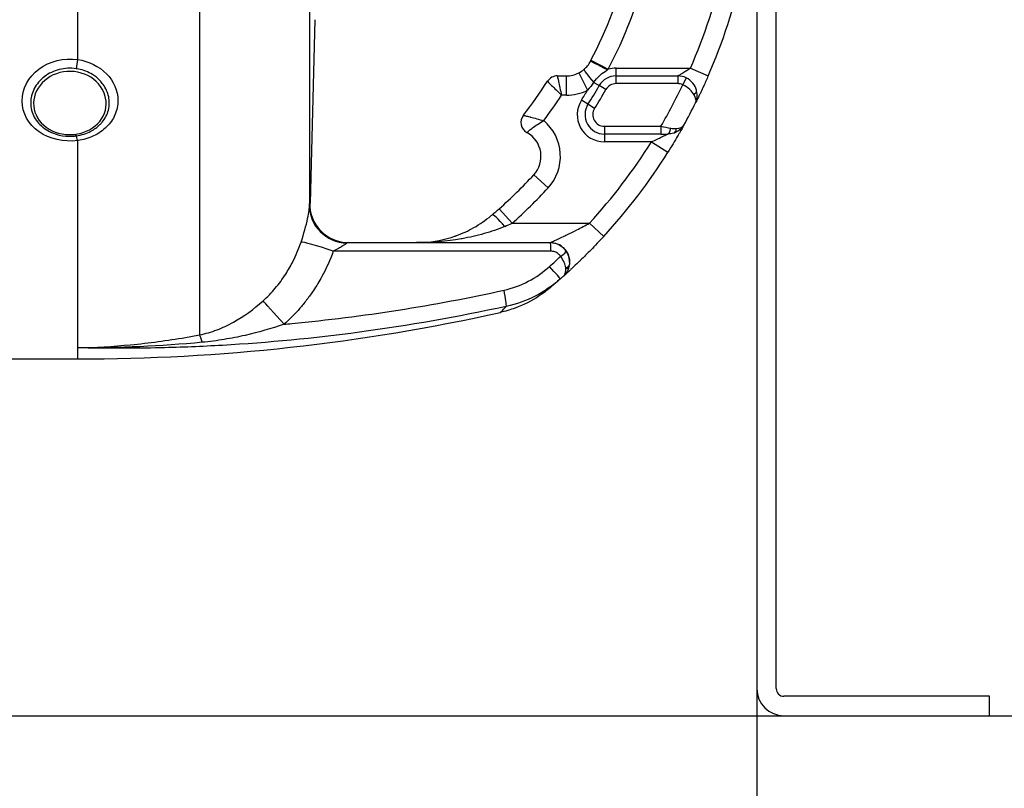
# Model space of a CAD drawing. Header units: millimetres. Extents: x 0 to 5940, y 0 to 4200.
# Tile 40 of 47: x 2734 to 2988, y 2705 to 2904. Entities that reach past the tile are written whole.
import ezdxf

# ---------------------------------------------------------------- set-up
doc = ezdxf.new("R2010")
doc.units = ezdxf.units.MM
doc.header["$LTSCALE"] = 50
doc.layers.get('DEFPOINTS').update_dxf_attribs({"linetype": 'CONTINUOUS'})
for name, color, linetype in [('02-LINIE-035', 2, 'CONTINUOUS'), ('03-LINIE-050', 3, 'CONTINUOUS'), ('06-MASSE1', 1, 'CONTINUOUS')]:
    doc.layers.add(name, color=color, linetype=linetype)
doc.styles.add('ACA_NORM', font='ROMANS.SHX')
doc.dimstyles.new('1-10', dxfattribs={"dimscale": 10, "dimtxt": 2.5, "dimasz": 3.5, "dimexe": 1, "dimexo": 0, "dimgap": 1, "dimtad": 1, "dimdec": 0, "dimzin": 0, "dimtxsty": 'ACA_NORM', "dimcen": 0, "dimadec": 0, "dimazin": 0, "dimtfac": 2.4, "dimtdec": 0, "dimtmove": 0, "dimatfit": 3, "dimfxl": 1, "dimtolj": 1, "dimtzin": 0, "dimarcsym": 0})

# ---------------------------------------------------------------- blocks, each defined once
blk = doc.blocks.new('*D15')
at = {"layer": '06-MASSE1', "color": 0, "lineweight": -2}
for p, q in [((2923.78, 2731.2), (2923.78, 2350.92)), ((2213.78, 2721.18), (2213.78, 2350.92)), ((2888.78, 2360.92), (2248.78, 2360.92))]:
    blk.add_line(p, q, dxfattribs=at)
at = {"layer": '06-MASSE1', "color": 0}
for points in [[(2248.78, 2366.76), (2248.78, 2355.09), (2213.78, 2360.92)], [(2888.78, 2366.76), (2888.78, 2355.09), (2923.78, 2360.92)]]:
    blk.add_solid(points, dxfattribs=at)
at = {"layer": 'DEFPOINTS', "color": 0}
for p in [(2923.78, 2731.2), (2213.78, 2721.18), (2213.78, 2360.92)]:
    blk.add_point(p, dxfattribs=at)
at = {"layer": '06-MASSE1', "color": 0, "insert": (2568.78, 2383.42), "char_height": 25, "attachment_point": 5, "style": 'ACA_NORM'}
blk.add_mtext('\\A1;W', dxfattribs=at)
blk = doc.blocks.new('*D16')
at = {"layer": '06-MASSE1', "color": 0, "lineweight": -2}
for p, q in [((4332.2, 2844.7), (4332.2, 2262.22)), ((2073.78, 2689.52), (2073.78, 2262.22)), ((4297.2, 2272.22), (2108.78, 2272.22))]:
    blk.add_line(p, q, dxfattribs=at)
at = {"layer": '06-MASSE1', "color": 0}
for points in [[(2108.78, 2278.06), (2108.78, 2266.39), (2073.78, 2272.22)], [(4297.2, 2278.06), (4297.2, 2266.39), (4332.2, 2272.22)]]:
    blk.add_solid(points, dxfattribs=at)
at = {"layer": 'DEFPOINTS', "color": 0}
for p in [(4332.2, 2844.7), (2073.78, 2689.52), (2073.78, 2272.22)]:
    blk.add_point(p, dxfattribs=at)
at = {"layer": '06-MASSE1', "color": 0, "insert": (3202.99, 2294.72), "char_height": 25, "attachment_point": 5, "style": 'ACA_NORM'}
blk.add_mtext('\\A1;2260', dxfattribs=at)

msp = doc.modelspace()

# ---------------------------------------------------------------- linework, layer by layer
at = {"layer": '02-LINIE-035'}
for p, q in [((2780.2, 3075.99), (2780.2, 2822.41)), ((2808.53, 3042.66), (2808.53, 2855.74)), ((2923.78, 2999.2), (2923.78, 2731.2)), ((2928.78, 2731.2), (2928.78, 2999.2)), ((2748.78, 2937.13), (2748.78, 2893.42)), ((2809.9, 2903.65), (2808.66, 2856.41)), ((2881.05, 2893.21), (2885.48, 2890.89)), ((2877.9, 2889.97), (2880.18, 2885.51)), ((2887.52, 2891.2), (2906.67, 2891.2)), ((2887.52, 2889.2), (2887.52, 2891.2)), ((2906.67, 2891.2), (2911.26, 2889.2)), ((2872.37, 2889.2), (2874.71, 2889.2)), ((2874.71, 2884.2), (2874.71, 2889.2)), ((2883.17, 2886.68), (2881.74, 2887.5)), ((2887.52, 2887.2), (2887.52, 2889.2)), ((2887.52, 2889.2), (2903.39, 2889.2)), ((2903.39, 2887.2), (2887.52, 2887.2)), ((2903.39, 2889.2), (2903.39, 2887.2)), ((2905.59, 2888.69), (2904.71, 2886.89)), ((2884.91, 2885.69), (2883.17, 2886.68)), ((2874.71, 2884.2), (2873.46, 2884.2)), ((2880.28, 2881.87), (2878.59, 2882.94)), ((2881.97, 2880.8), (2880.28, 2881.87)), ((2884.51, 2876.2), (2884.51, 2874.2)), ((2884.51, 2876.2), (2899.06, 2876.2)), ((2899.06, 2876.2), (2899.06, 2874.2)), ((2748.78, 2872.52), (2748.78, 2819.07)), ((2899.06, 2874.2), (2884.51, 2874.2)), ((2884.51, 2874.2), (2884.51, 2872.2)), ((2896.64, 2872.2), (2884.51, 2872.2)), ((2896.64, 2872.2), (2900.88, 2869.54)), ((2899.06, 2874.2), (2900.76, 2874.2)), ((2869.99, 2860.29), (2866.32, 2863.69)), ((2808.66, 2856.46), (2808.58, 2856.45)), ((2860.71, 2851.2), (2857.39, 2854.94)), ((2860.71, 2851.2), (2880.65, 2851.2)), ((2880.65, 2851.2), (2884.33, 2847.82)), ((2818.58, 2846.2), (2870.52, 2846.2)), ((2870.52, 2846.2), (2870.53, 2846.2)), ((2748.78, 2819.07), (2748.78, 2816.2)), ((2714.66, 2816.2), (2748.78, 2816.2)), ((2983.78, 2729.2), (2930.78, 2729.2)), ((2983.78, 2724.2), (2983.78, 2729.2))]:
    msp.add_line(p, q, dxfattribs=at)
for centre, radius, start, end in [((2773.78, 2949.2), 121, 332.4371, 357.6317), ((2773.78, 2949.2), 126, 332.4371, 357.7258), ((2773.78, 2949.2), 145, 336.4218, 358.0239), ((2773.78, 2949.2), 150, 336.4218, 358.0898), ((2874.71, 2896.2), 7, 270, 297.106), ((2887.52, 2884.2), 7, 90, 106.9187), ((2773.78, 2949.2), 114, 322.0201, 327.421), ((2872.37, 2886.2), 3, 90, 147.421), ((2887.52, 2884.2), 5, 90, 150.2522), ((2887.52, 2884.2), 3, 90, 150.2522), ((2903.39, 2884.2), 5, 63.9596, 90), ((2903.39, 2884.2), 3, 63.9596, 90), ((2874.71, 2896.2), 12, 270, 297.106), ((2773.78, 2949.2), 124, 327.7001, 329.0985), ((2773.78, 2949.2), 126, 327.7001, 330.2522), ((2773.78, 2949.2), 128, 327.7001, 330.2522), ((2773.78, 2949.2), 145, 329.7716, 334.5523), ((2773.78, 2949.2), 119, 323.0413, 326.892), ((2884.51, 2879.2), 7, 147.7001, 270), ((2773.78, 2949.2), 150, 331.0019, 333.4958), ((2884.51, 2879.2), 5, 147.7001, 270), ((2884.51, 2879.2), 3, 147.7001, 270), ((2866, 2877.2), 3, 142.0201, 241.1675), ((2861.18, 2868.44), 12, 317.2611, 50.1512), ((2861.18, 2868.44), 7, 317.2611, 61.1675), ((2773.79, 2949.19), 149.99, 331.0009, 331.0012), ((2773.78, 2949.2), 145, 317.4789, 327.9246), ((2773.78, 2949.2), 150, 317.4789, 327.9246), ((2773.78, 2949.2), 126, 311.5747, 317.2611), ((2773.78, 2949.2), 131, 311.5747, 317.2611), ((2870.53, 2841.2), 5, 359.0748, 90), ((2748.78, 3316.2), 500, 270, 282.5826), ((2930.78, 2731.2), 7, 180, 270), ((2930.78, 2731.2), 2, 180, 270)]:
    msp.add_arc(centre, radius, start, end, dxfattribs=at)
for centre, major_axis, ratio, start_param, end_param in [((2748.78, 2892.16), (0.45, 2.97), 0.0693, 1.143279, 1.9625), ((2879.76, 2893.88), (6.15, 11.77), 0.109734, 4.689658, 4.712185), ((2885.33, 2890.62), (-4.43, 2.32), 0.0215, 4.735018, 6.283185), ((2882.5, 2887.07), (-3.24, 3.8), 0.059752, 0, 1.406315), ((2906.28, 2885), (1.93, 0.54), 0.594665, 5.305484, 6.283185), ((2900.76, 2876.2), (0, -2), 0.438654, 0, 1.323775), ((2901.74, 2876.36), (0.65, -1.89), 0.594665, 0, 0.977701), ((2748.78, 2870.79), (-0.41, 2.97), 0.09527, 5.320317, 6.139537), ((2818.53, 2855.49), (-9.99, 0.46), 0.941438, 0.022707, 1.578858), ((2818.58, 2856.2), (0, -10), 0.999978, 4.687077, 6.283185), ((2858.86, 2849.58), (-3.25, 3.8), 0.105656, 4.835475, 6.283185), ((2852.83, 2852.46), (23.96, 9.36), 0.162972, 4.902563, 4.983301), ((2815.69, 2842.98), (-9.44, 3.3), 0.061815, 4.844954, 6.166482), ((2870.52, 2844.2), (0, 2), 0.105084, 4.609562, 6.283185), ((2771.89, 2950.18), (67.28, 131.55), 0.999934, 4.344114, 4.37013), ((2873.02, 2842.87), (1.66, 1.12), 0.145795, 4.740358, 6.274369), ((2869.87, 2840.61), (3.31, -3.74), 0.004968, 0, 1.418024), ((2873.51, 2840.8), (1.98, -0.26), 0.601883, 5.340533, 6.283185), ((2870.05, 2841.9), (-3.93, 4.22), 0.529098, 3.702697, 3.763512), ((2873.47, 2840.62), (1.96, -0.39), 0.620947, 5.41807, 6.283185), ((2870.18, 2842.02), (3.91, -4.24), 0.861739, 0.561993, 0.622868), ((2773.8, 2949.19), (-72.6, -131.25), 0.999897, 1.22965, 1.237385), ((2858.12, 2834.57), (1.06, -4.89), 0.076337, 0.137706, 1.425836), ((2803.02, 2823.85), (-6.63, 7.48), 0.0082, 4.879909, 6.07175), ((2781.86, 2812.82), (-1.88, 9.82), 0.074371, 5.5954, 6.050953)]:
    msp.add_ellipse(centre, major_axis=major_axis, ratio=ratio, start_param=start_param, end_param=end_param, dxfattribs=at)
for points, knots in [([(2748.78, 2872.52), (2745.25, 2872.05), (2741.54, 2872.89), (2738.83, 2874.77), (2736.13, 2876.65), (2734.47, 2879.61), (2734.46, 2882.69), (2734.46, 2885.77), (2736.1, 2888.89), (2738.82, 2890.95), (2741.55, 2893.01), (2745.25, 2893.94), (2748.78, 2893.42)], [0, 0, 0, 0, 0.25, 0.25, 0.25, 0.5, 0.5, 0.5, 0.75, 0.75, 0.75, 1, 1, 1, 1]), ([(2748.78, 2893.42), (2751.65, 2892.99), (2754.29, 2891.69), (2756.19, 2889.76), (2756.2, 2889.76), (2756.2, 2889.76), (2756.2, 2889.75), (2758.1, 2887.83), (2759.17, 2885.36), (2759.17, 2882.85), (2759.17, 2881.59), (2758.9, 2880.34), (2758.4, 2879.18), (2757.9, 2878.03), (2757.14, 2876.95), (2756.2, 2876.02), (2755.26, 2875.09), (2754.11, 2874.31), (2752.85, 2873.72), (2751.61, 2873.13), (2750.21, 2872.72), (2748.78, 2872.52)], [0, 0, 0, 0, 0.25, 0.25, 0.25, 0.250548, 0.250548, 0.250548, 0.5, 0.5, 0.5, 0.624936, 0.624936, 0.624936, 0.749856, 0.749856, 0.749856, 0.875355, 0.875355, 0.875355, 1, 1, 1, 1]), ([(2879.25, 2890.87), (2879.59, 2891.16), (2879.9, 2891.48), (2880.45, 2892.17), (2880.7, 2892.54), (2880.91, 2892.94)], [0, 0, 0, 0, 0.5, 0.5, 1, 1, 1, 1]), ([(2748.42, 2891.06), (2746.96, 2891.27), (2745.46, 2891.19), (2744.06, 2890.84), (2742.66, 2890.49), (2741.35, 2889.86), (2740.23, 2889), (2740.23, 2889), (2740.22, 2889), (2740.22, 2888.99), (2739.11, 2888.14), (2738.21, 2887.08), (2737.6, 2885.91), (2736.99, 2884.74), (2736.68, 2883.47), (2736.68, 2882.21), (2736.68, 2880.94), (2736.99, 2879.7), (2737.6, 2878.57), (2738.22, 2877.44), (2739.11, 2876.44), (2740.22, 2875.65), (2740.22, 2875.65), (2740.23, 2875.64), (2740.24, 2875.64), (2741.34, 2874.85), (2742.66, 2874.27), (2744.06, 2873.94), (2745.15, 2873.68), (2746.32, 2873.59), (2747.46, 2873.65), (2747.78, 2873.67), (2748.1, 2873.7), (2748.42, 2873.74)], [0, 0, 0, 0, 0.1248524, 0.1248524, 0.1248524, 0.25, 0.25, 0.25, 0.250524, 0.250524, 0.250524, 0.3753899, 0.3753899, 0.3753899, 0.499891, 0.499891, 0.499891, 0.6243466, 0.6243466, 0.6243466, 0.7492512, 0.7492512, 0.7492512, 0.75, 0.75, 0.75, 0.8748745, 0.8748745, 0.8748745, 0.972849, 0.972849, 0.972849, 1, 1, 1, 1]), ([(2748.79, 2890.16), (2746.37, 2890.65), (2743.78, 2890.21), (2741.72, 2889.02), (2739.66, 2887.83), (2738.16, 2885.89), (2737.63, 2883.8), (2737.11, 2881.71), (2737.56, 2879.48), (2738.89, 2877.71), (2740.21, 2875.94), (2742.36, 2874.69), (2744.77, 2874.24), (2745.93, 2874.03), (2747.13, 2874.01), (2748.29, 2874.17)], [0, 0, 0, 0, 0.125, 0.125, 0.125, 0.25, 0.25, 0.25, 0.375, 0.375, 0.375, 0.5, 0.5, 0.5, 0.5602271, 0.5602271, 0.5602271, 0.5602271]), ([(2748.29, 2874.17), (2749.55, 2874.34), (2750.76, 2874.72), (2751.84, 2875.31), (2753.92, 2876.43), (2755.41, 2878.26), (2755.93, 2880.32), (2756.45, 2882.37), (2755.98, 2884.65), (2754.67, 2886.48), (2753.36, 2888.31), (2751.21, 2889.68), (2748.79, 2890.16)], [0.5602271, 0.5602271, 0.5602271, 0.5602271, 0.625, 0.625, 0.625, 0.75, 0.75, 0.75, 0.875, 0.875, 0.875, 1, 1, 1, 1]), ([(2748.42, 2873.74), (2749.77, 2873.93), (2751.06, 2874.33), (2752.22, 2874.95), (2753.08, 2875.41), (2753.86, 2875.97), (2754.52, 2876.63), (2754.72, 2876.83), (2754.91, 2877.03), (2755.09, 2877.25), (2755.85, 2878.17), (2756.41, 2879.23), (2756.7, 2880.35), (2756.86, 2880.96), (2756.94, 2881.61), (2756.94, 2882.25), (2756.94, 2882.77), (2756.89, 2883.28), (2756.78, 2883.78), (2756.55, 2884.92), (2756.05, 2886.04), (2755.33, 2887.02), (2755.08, 2887.36), (2754.81, 2887.69), (2754.51, 2888), (2753.94, 2888.58), (2753.3, 2889.11), (2752.58, 2889.55), (2751.5, 2890.22), (2750.28, 2890.7), (2748.97, 2890.96), (2748.78, 2891), (2748.6, 2891.03), (2748.42, 2891.06)], [0, 0, 0, 0, 0.142587, 0.142587, 0.142587, 0.25, 0.25, 0.25, 0.282557, 0.282557, 0.282557, 0.422443, 0.422443, 0.422443, 0.5, 0.5, 0.5, 0.562018, 0.562018, 0.562018, 0.701955, 0.701955, 0.701955, 0.75, 0.75, 0.75, 0.841232, 0.841232, 0.841232, 0.98061, 0.98061, 0.98061, 1, 1, 1, 1]), ([(2881.74, 2887.5), (2882.21, 2888.17), (2882.74, 2888.77), (2883.33, 2889.31), (2883.39, 2889.36), (2883.45, 2889.41), (2883.5, 2889.46), (2884.01, 2889.89), (2884.56, 2890.28), (2885.13, 2890.66), (2885.18, 2890.7), (2885.23, 2890.73), (2885.28, 2890.77)], [0, 0, 0, 0, 0.5, 0.5, 0.5, 0.546751, 0.546751, 0.546751, 0.962019, 0.962019, 0.962019, 1, 1, 1, 1]), ([(2903.39, 2889.2), (2903.39, 2889.2), (2903.4, 2889.2), (2903.42, 2889.21), (2903.44, 2889.22), (2903.48, 2889.25), (2903.53, 2889.27), (2903.57, 2889.3), (2903.63, 2889.33), (2903.68, 2889.36), (2903.71, 2889.38), (2903.73, 2889.39), (2903.76, 2889.41), (2903.96, 2889.52), (2904.2, 2889.66), (2904.46, 2889.82), (2904.48, 2889.83), (2904.5, 2889.84), (2904.52, 2889.85), (2904.84, 2890.04), (2905.17, 2890.25), (2905.52, 2890.46), (2905.53, 2890.47), (2905.54, 2890.47), (2905.55, 2890.48), (2905.92, 2890.71), (2906.3, 2890.95), (2906.67, 2891.2)], [0, 0, 0, 0, 0.050487, 0.050487, 0.050487, 0.121011, 0.121011, 0.121011, 0.187501, 0.187501, 0.187501, 0.214399, 0.214399, 0.214399, 0.424818, 0.424818, 0.424818, 0.441132, 0.441132, 0.441132, 0.70436, 0.70436, 0.70436, 0.713622, 0.713622, 0.713622, 1, 1, 1, 1]), ([(2869.84, 2887.81), (2869.84, 2887.81), (2870.25, 2887.41), (2871.59, 2886.07), (2872.53, 2885.13), (2873.46, 2884.2)], [0, 0, 0, 0, 0.5, 0.5, 1, 1, 1, 1]), ([(2872.37, 2889.2), (2872.37, 2889.2), (2872.49, 2888.64), (2872.9, 2886.78), (2873.18, 2885.49), (2873.46, 2884.2)], [0, 0, 0, 0, 0.5, 0.5, 1, 1, 1, 1]), ([(2908.21, 2885.54), (2908.04, 2886.16), (2907.74, 2886.76), (2907.32, 2887.29), (2906.87, 2887.86), (2906.27, 2888.35), (2905.59, 2888.69)], [0, 0, 0, 0, 0.482114, 0.482114, 0.482114, 1, 1, 1, 1]), ([(2911.26, 2889.2), (2910.85, 2888.28), (2910.45, 2887.38), (2910.06, 2886.52), (2909.81, 2885.98), (2909.57, 2885.47), (2909.34, 2884.99), (2909.21, 2884.71), (2909.08, 2884.45), (2908.96, 2884.2), (2908.64, 2883.52), (2908.36, 2882.95), (2908.16, 2882.56), (2908.12, 2882.47), (2908.08, 2882.39), (2908.04, 2882.32), (2908.03, 2882.3), (2908.02, 2882.28), (2908.01, 2882.26)], [0, 0, 0, 0, 0.306395, 0.306395, 0.306395, 0.5, 0.5, 0.5, 0.610594, 0.610594, 0.610594, 0.910773, 0.910773, 0.910773, 0.979965, 0.979965, 0.979965, 1, 1, 1, 1]), ([(2907.63, 2884.35), (2907.37, 2884.8), (2907, 2885.26), (2906.53, 2885.68), (2906.02, 2886.14), (2905.4, 2886.56), (2904.71, 2886.89)], [0, 0, 0, 0, 0.481828, 0.481828, 0.481828, 1, 1, 1, 1]), ([(2908.01, 2882.26), (2908.42, 2883.08), (2908.54, 2884.18), (2908.27, 2885.32), (2908.25, 2885.39), (2908.23, 2885.46), (2908.21, 2885.54)], [0, 0, 0, 0, 0.939344, 0.939344, 0.939344, 1, 1, 1, 1]), ([(2863.64, 2879.04), (2863.64, 2879.04), (2863.69, 2879.03), (2863.79, 2879.01), (2863.89, 2878.98), (2864.02, 2878.95), (2864.2, 2878.91), (2864.48, 2878.84), (2864.83, 2878.75), (2865.26, 2878.64), (2865.34, 2878.62), (2865.42, 2878.6), (2865.5, 2878.58), (2865.98, 2878.45), (2866.52, 2878.31), (2867.1, 2878.15), (2867.68, 2877.99), (2868.27, 2877.82), (2868.87, 2877.65)], [0, 0, 0, 0, 0.145815, 0.145815, 0.145815, 0.284661, 0.284661, 0.284661, 0.5, 0.5, 0.5, 0.538263, 0.538263, 0.538263, 0.771245, 0.771245, 0.771245, 1, 1, 1, 1]), ([(2864.55, 2874.57), (2864.55, 2874.57), (2864.59, 2874.6), (2864.66, 2874.67), (2864.73, 2874.73), (2864.84, 2874.83), (2864.97, 2874.94), (2865.17, 2875.12), (2865.44, 2875.35), (2865.78, 2875.61), (2865.84, 2875.66), (2865.91, 2875.71), (2865.97, 2875.76), (2866.36, 2876.06), (2866.81, 2876.38), (2867.31, 2876.7), (2867.8, 2877.03), (2868.33, 2877.35), (2868.87, 2877.65)], [0, 0, 0, 0, 0.147086, 0.147086, 0.147086, 0.286556, 0.286556, 0.286556, 0.5, 0.5, 0.5, 0.539665, 0.539665, 0.539665, 0.771051, 0.771051, 0.771051, 1, 1, 1, 1]), ([(2904.97, 2876.47), (2904.76, 2876.08), (2904.35, 2875.36), (2903.83, 2874.45), (2903.69, 2874.2), (2903.54, 2873.94), (2903.38, 2873.67), (2902.64, 2872.41), (2901.78, 2870.98), (2900.88, 2869.54)], [0, 0, 0, 0, 0.392187, 0.392187, 0.392187, 0.5, 0.5, 0.5, 1, 1, 1, 1]), ([(2896.64, 2872.2), (2897.15, 2872.43), (2897.65, 2872.66), (2898.14, 2872.89), (2898.52, 2873.08), (2898.91, 2873.26), (2899.27, 2873.44), (2899.35, 2873.48), (2899.42, 2873.52), (2899.5, 2873.55), (2899.7, 2873.65), (2899.9, 2873.75), (2900.08, 2873.84), (2900.27, 2873.94), (2900.46, 2874.03), (2900.59, 2874.1), (2900.64, 2874.13), (2900.68, 2874.15), (2900.71, 2874.17), (2900.74, 2874.19), (2900.76, 2874.2), (2900.76, 2874.2)], [0, 0, 0, 0, 0.307765, 0.307765, 0.307765, 0.54959, 0.54959, 0.54959, 0.59907, 0.59907, 0.59907, 0.73613, 0.73613, 0.73613, 0.881759, 0.881759, 0.881759, 0.93819, 0.93819, 0.93819, 1, 1, 1, 1]), ([(2806.34, 2846.33), (2807.05, 2848.43), (2807.68, 2850.64), (2808.04, 2852.39), (2808.41, 2854.14), (2808.5, 2855.24), (2808.53, 2855.74)], [0, 0, 0, 0, 0.5, 0.5, 0.5, 1, 1, 1, 1]), ([(2846.39, 2848.01), (2847.89, 2848.56), (2849.39, 2849.24), (2852.39, 2850.93), (2853.91, 2851.97), (2855.35, 2853.16)], [0, 0, 0, 0, 0.53875, 0.53875, 1.103703, 1.103703, 1.103703, 1.103703]), ([(2858.86, 2850.39), (2857.1, 2849.64), (2855.33, 2849.03), (2853.52, 2848.51), (2851.64, 2847.97), (2849.74, 2847.55), (2847.85, 2847.21), (2847.77, 2847.19), (2847.69, 2847.18), (2847.6, 2847.16), (2843.8, 2846.5), (2839.96, 2846.2), (2836.12, 2846.2)], [0, 0, 0, 0, 0.239872, 0.239872, 0.239872, 0.489121, 0.489121, 0.489121, 0.5, 0.5, 0.5, 1, 1, 1, 1]), ([(2870.53, 2846.2), (2870.53, 2846.2), (2870.65, 2846.25), (2870.84, 2846.34), (2870.91, 2846.37), (2870.98, 2846.4), (2871.06, 2846.44), (2871.25, 2846.52), (2871.46, 2846.62), (2871.69, 2846.72), (2871.85, 2846.79), (2872.01, 2846.87), (2872.18, 2846.95), (2872.4, 2847.05), (2872.64, 2847.16), (2872.88, 2847.27), (2873.34, 2847.49), (2873.81, 2847.71), (2874.29, 2847.94), (2874.48, 2848.03), (2874.68, 2848.13), (2874.87, 2848.22), (2875.7, 2848.63), (2876.56, 2849.05), (2877.41, 2849.49), (2878.49, 2850.04), (2879.57, 2850.61), (2880.65, 2851.2)], [0, 0, 0, 0, 0.093319, 0.093319, 0.093319, 0.125, 0.125, 0.125, 0.199077, 0.199077, 0.199077, 0.25, 0.25, 0.25, 0.318714, 0.318714, 0.318714, 0.447998, 0.447998, 0.447998, 0.5, 0.5, 0.5, 0.720762, 0.720762, 0.720762, 1, 1, 1, 1]), ([(2836.12, 2846.2), (2836.7, 2846.2), (2837.27, 2846.21), (2840.6, 2846.4), (2843.31, 2846.93), (2846.01, 2847.87)], [0, 0, 0, 0, 0.200099, 0.200099, 1.166748, 1.166748, 1.166748, 1.166748]), ([(2836.12, 2846.2), (2836.7, 2846.2), (2837.27, 2846.21), (2840.6, 2846.4), (2843.31, 2846.93), (2846.01, 2847.87)], [0, 0, 0, 0, 0.200099, 0.200099, 1.166748, 1.166748, 1.166748, 1.166748]), ([(2846.01, 2847.87), (2846.03, 2847.88), (2846.06, 2847.89), (2846.08, 2847.9), (2846.11, 2847.91), (2846.15, 2847.92), (2846.18, 2847.93), (2846.25, 2847.96), (2846.32, 2847.98), (2846.39, 2848.01)], [0.49622554, 0.49622554, 0.49622554, 0.49622554, 0.5, 0.5, 0.5, 0.50487956, 0.50487956, 0.50487956, 0.5158244, 0.5158244, 0.5158244, 0.5158244]), ([(2884.33, 2847.82), (2883.22, 2846.6), (2882.1, 2845.42), (2880.99, 2844.29), (2880.1, 2843.38), (2879.22, 2842.5), (2878.38, 2841.69), (2878.17, 2841.48), (2877.96, 2841.28), (2877.76, 2841.08), (2877.25, 2840.6), (2876.76, 2840.13), (2876.3, 2839.7), (2876.11, 2839.52), (2875.93, 2839.36), (2875.76, 2839.2), (2875.51, 2838.97), (2875.28, 2838.75), (2875.06, 2838.56), (2874.7, 2838.23), (2874.4, 2837.95), (2874.19, 2837.76), (2874.14, 2837.72), (2874.09, 2837.68), (2874.05, 2837.64)], [0, 0, 0, 0, 0.278174, 0.278174, 0.278174, 0.5, 0.5, 0.5, 0.555741, 0.555741, 0.555741, 0.693534, 0.693534, 0.693534, 0.75, 0.75, 0.75, 0.830443, 0.830443, 0.830443, 0.96621, 0.96621, 0.96621, 1, 1, 1, 1]), ([(2796.55, 2831.18), (2797.68, 2832.19), (2798.72, 2833.28), (2799.69, 2834.43), (2800.18, 2835), (2800.65, 2835.6), (2801.1, 2836.21), (2801.55, 2836.82), (2801.98, 2837.45), (2802.39, 2838.09), (2803.07, 2839.15), (2803.69, 2840.23), (2804.26, 2841.35), (2805.07, 2842.95), (2805.76, 2844.62), (2806.34, 2846.33)], [0, 0, 0, 0, 0.247747, 0.247747, 0.247747, 0.372352, 0.372352, 0.372352, 0.497319, 0.497319, 0.497319, 0.703638, 0.703638, 0.703638, 1, 1, 1, 1]), ([(2818.17, 2846.08), (2818.06, 2846.01), (2817.93, 2845.92), (2817.79, 2845.82), (2817.76, 2845.8), (2817.72, 2845.77), (2817.68, 2845.75), (2817.5, 2845.62), (2817.29, 2845.47), (2817.07, 2845.33), (2817.03, 2845.3), (2816.99, 2845.27), (2816.94, 2845.25), (2816.64, 2845.06), (2816.32, 2844.87), (2815.99, 2844.69), (2815.55, 2844.45), (2815.1, 2844.22), (2814.64, 2843.99)], [0, 0, 0, 0, 0.151994, 0.151994, 0.151994, 0.190307, 0.190307, 0.190307, 0.378776, 0.378776, 0.378776, 0.416394, 0.416394, 0.416394, 0.66801, 0.66801, 0.66801, 1, 1, 1, 1]), ([(2814.64, 2843.99), (2813.83, 2841.73), (2812.86, 2839.54), (2811.72, 2837.44), (2811.05, 2836.22), (2810.32, 2835.01), (2809.53, 2833.85), (2809, 2833.05), (2808.44, 2832.28), (2807.86, 2831.53), (2807.83, 2831.49), (2807.8, 2831.46), (2807.78, 2831.42)], [0, 0, 0, 0, 0.5, 0.5, 0.5, 0.791988, 0.791988, 0.791988, 0.990248, 0.990248, 0.990248, 1, 1, 1, 1]), ([(2870.73, 2843.99), (2857.92, 2843.99), (2845.12, 2843.99), (2826.42, 2843.99), (2820.53, 2843.99), (2814.64, 2843.99)], [0, 0, 0, 0, 0.684934, 0.684934, 1, 1, 1, 1]), ([(2873.23, 2842.66), (2873.06, 2842.91), (2872.85, 2843.13), (2872.62, 2843.32), (2872.35, 2843.54), (2872.05, 2843.71), (2871.73, 2843.82), (2871.41, 2843.93), (2871.07, 2843.99), (2870.73, 2843.99)], [0, 0, 0, 0, 0.307405, 0.307405, 0.307405, 0.653773, 0.653773, 0.653773, 1, 1, 1, 1]), ([(2874.54, 2839.69), (2874.49, 2840.12), (2874.37, 2840.59), (2874.16, 2841.08), (2873.93, 2841.61), (2873.62, 2842.14), (2873.23, 2842.66)], [0, 0, 0, 0, 0.482021, 0.482021, 0.482021, 1, 1, 1, 1]), ([(2874.68, 2843.98), (2875.04, 2843.44), (2875.29, 2842.84), (2875.42, 2842.23), (2875.54, 2841.66), (2875.56, 2841.09), (2875.49, 2840.54)], [0, 0, 0, 0, 0.517352, 0.517352, 0.517352, 1, 1, 1, 1]), ([(2875.44, 2840.23), (2875.36, 2839.83), (2875.24, 2839.45), (2875.08, 2839.1), (2874.94, 2838.78), (2874.77, 2838.48), (2874.57, 2838.21), (2874.49, 2838.1), (2874.4, 2837.99), (2874.31, 2837.89), (2874.27, 2837.85), (2874.22, 2837.8), (2874.18, 2837.76), (2874.16, 2837.74), (2874.14, 2837.72), (2874.11, 2837.7), (2874.1, 2837.69), (2874.09, 2837.68), (2874.08, 2837.67), (2874.08, 2837.66), (2874.07, 2837.66), (2874.07, 2837.65), (2874.06, 2837.65), (2874.06, 2837.65), (2874.06, 2837.65), (2874.06, 2837.64), (2874.06, 2837.64), (2874.05, 2837.64)], [0, 0, 0, 0, 0.372379, 0.372379, 0.372379, 0.720983, 0.720983, 0.720983, 0.867591, 0.867591, 0.867591, 0.935969, 0.935969, 0.935969, 0.968822, 0.968822, 0.968822, 0.98477, 0.98477, 0.98477, 0.992543, 0.992543, 0.992543, 0.995838, 0.995838, 0.995838, 1, 1, 1, 1]), ([(2874.05, 2837.64), (2874.29, 2837.85), (2874.45, 2838.18), (2874.52, 2838.59), (2874.57, 2838.84), (2874.58, 2839.13), (2874.56, 2839.44)], [0.0000677, 0.0000677, 0.0000677, 0.0000677, 0.6226663, 0.6226663, 0.6226663, 1, 1, 1, 1]), ([(2801.97, 2825.15), (2802.63, 2825.21), (2803.3, 2825.27), (2803.96, 2825.34), (2822.31, 2827.11), (2840.54, 2829.95), (2858.64, 2833.94)], [0, 0, 0, 0, 0.034797, 0.034797, 0.034797, 1, 1, 1, 1]), ([(2870.45, 2834.5), (2870.45, 2834.5), (2870.45, 2834.5), (2870.44, 2834.49), (2870.43, 2834.49), (2870.41, 2834.47), (2870.41, 2834.47), (2870.4, 2834.46), (2870.4, 2834.46), (2870.39, 2834.45), (2870.38, 2834.45), (2870.37, 2834.43), (2870.36, 2834.42), (2870.3, 2834.38), (2870.25, 2834.33), (2870, 2834.13), (2869.8, 2833.97), (2868.99, 2833.34), (2868.36, 2832.89), (2865.78, 2831.18), (2863.69, 2830.12), (2860.27, 2828.87), (2858.99, 2828.49), (2857.7, 2828.21)], [0.335319, 0.335319, 0.335319, 0.335319, 0.341556, 0.341556, 0.382005, 0.382005, 0.386814, 0.386814, 0.391652, 0.391652, 0.394067, 0.394067, 0.398975, 0.398975, 0.418643, 0.418643, 0.495544, 0.495544, 0.726258, 0.726258, 1.422423, 1.422423, 1.818995, 1.818995, 1.818995, 1.818995]), ([(2870.69, 2834.71), (2870.63, 2834.65), (2870.57, 2834.61), (2870.51, 2834.55), (2870.49, 2834.53), (2870.46, 2834.51), (2870.46, 2834.51), (2870.45, 2834.5), (2870.45, 2834.5), (2870.45, 2834.5)], [0, 0, 0, 0, 0.200577, 0.200577, 0.3012828, 0.3012828, 0.3517975, 0.3517975, 0.3756269, 0.3756269, 0.3756269, 0.3756269]), ([(2871.24, 2835.17), (2871.23, 2835.17), (2871.23, 2835.17), (2871.23, 2835.16), (2870.99, 2834.96), (2870.81, 2834.81), (2870.69, 2834.71)], [0.248067, 0.248067, 0.248067, 0.248067, 0.2489205, 0.2489205, 0.2489205, 0.375462, 0.375462, 0.375462, 0.375462]), ([(2807.78, 2831.42), (2807.47, 2831.03), (2807.16, 2830.63), (2806.85, 2830.25), (2806.59, 2829.92), (2806.32, 2829.6), (2806.04, 2829.28), (2804.78, 2827.82), (2803.43, 2826.43), (2801.97, 2825.15)], [0, 0, 0, 0, 0.174828, 0.174828, 0.174828, 0.322261, 0.322261, 0.322261, 1, 1, 1, 1]), ([(2859.22, 2829.74), (2846.69, 2827.02), (2834.06, 2824.8), (2821.37, 2823.09), (2809.65, 2821.52), (2797.89, 2820.39), (2786.11, 2819.71), (2780.8, 2819.4), (2775.5, 2819.19), (2770.19, 2819.06), (2763.05, 2818.9), (2755.92, 2818.9), (2748.78, 2819.07)], [0, 0, 0, 0, 0.3452543, 0.3452543, 0.3452543, 0.6639316, 0.6639316, 0.6639316, 0.8072898, 0.8072898, 0.8072898, 1, 1, 1, 1]), ([(2780.2, 2822.41), (2781.76, 2822.72), (2783.25, 2823.16), (2784.69, 2823.71), (2785.4, 2823.99), (2786.1, 2824.28), (2786.78, 2824.6), (2787.5, 2824.94), (2788.21, 2825.3), (2788.91, 2825.69), (2791.64, 2827.2), (2794.16, 2829.02), (2796.55, 2831.18)], [0, 0, 0, 0, 0.248443, 0.248443, 0.248443, 0.371015, 0.371015, 0.371015, 0.499544, 0.499544, 0.499544, 1, 1, 1, 1]), ([(2857.7, 2828.21), (2857.7, 2828.21), (2857.7, 2828.21), (2857.7, 2828.21), (2857.7, 2828.21), (2857.7, 2828.21), (2857.7, 2828.21), (2857.7, 2828.21), (2857.91, 2828.41), (2858.31, 2828.81), (2858.55, 2829.06), (2858.86, 2829.37), (2859.22, 2829.74)], [0.49981, 0.49981, 0.49981, 0.49981, 0.5, 0.5, 0.5, 0.5014572, 0.5014572, 0.5014572, 0.8137395, 0.8137395, 0.8137395, 0.9999462, 0.9999462, 0.9999462, 0.9999462]), ([(2801.97, 2825.15), (2798.69, 2824.01), (2795.36, 2823.06), (2791.95, 2822.29), (2790.16, 2821.89), (2788.35, 2821.53), (2786.55, 2821.24), (2785.62, 2821.08), (2784.68, 2820.94), (2783.74, 2820.82), (2782.78, 2820.69), (2781.83, 2820.59), (2780.87, 2820.49)], [0, 0, 0, 0, 0.481674, 0.481674, 0.481674, 0.73493, 0.73493, 0.73493, 0.86684, 0.86684, 0.86684, 1, 1, 1, 1]), ([(2748.78, 2819.07), (2753.33, 2819.16), (2757.89, 2819.43), (2762.43, 2819.87), (2767.16, 2820.32), (2771.87, 2820.95), (2776.57, 2821.75), (2777.78, 2821.96), (2778.99, 2822.18), (2780.2, 2822.41)], [0, 0, 0, 0, 0.433012, 0.433012, 0.433012, 0.883662, 0.883662, 0.883662, 1, 1, 1, 1])]:
    msp.add_open_spline(points, degree=3, knots=knots, dxfattribs=at)
for points in [[(2877.9, 2889.97), (2878.38, 2890.21), (2878.84, 2890.52), (2879.25, 2890.87)], [(2885.48, 2890.89), (2885.41, 2890.85), (2885.35, 2890.81), (2885.28, 2890.77)], [(2881.74, 2887.5), (2881.25, 2886.81), (2880.73, 2886.15), (2880.18, 2885.51)], [(2908.01, 2882.26), (2908.25, 2882.74), (2908.12, 2883.49), (2907.63, 2884.35)], [(2899.06, 2876.2), (2899.95, 2876.02), (2900.83, 2875.86), (2901.61, 2875.71)], [(2901.61, 2875.71), (2902.13, 2875.61), (2902.6, 2875.58), (2903.03, 2875.62)], [(2904.97, 2876.48), (2904.5, 2875.63), (2903.58, 2874.88), (2902.39, 2874.47)], [(2903.03, 2875.62), (2904.02, 2875.71), (2904.71, 2876.01), (2904.97, 2876.48)], [(2902.39, 2874.47), (2901.87, 2874.29), (2901.33, 2874.2), (2900.76, 2874.2)], [(2808.53, 2855.74), (2808.55, 2856.21), (2808.57, 2856.45), (2808.58, 2856.45)], [(2855.61, 2853.38), (2856.2, 2853.89), (2856.8, 2854.41), (2857.39, 2854.94)], [(2855.35, 2853.16), (2855.43, 2853.24), (2855.52, 2853.31), (2855.61, 2853.38)], [(2818.58, 2846.2), (2818.45, 2846.2), (2818.31, 2846.16), (2818.17, 2846.08)], [(2870.52, 2846.2), (2872.17, 2846.2), (2873.76, 2845.35), (2874.68, 2843.98)], [(2858.64, 2833.94), (2863.03, 2834.91), (2867.04, 2837.06), (2870.4, 2840.06)], [(2873.19, 2836.87), (2869.2, 2833.34), (2864.42, 2830.85), (2859.22, 2829.74)], [(2873.19, 2836.87), (2872.73, 2836.46), (2872.32, 2836.11), (2871.97, 2835.8)], [(2872.02, 2835.85), (2871.71, 2835.58), (2871.43, 2835.34), (2871.22, 2835.15)], [(2871.97, 2835.8), (2871.69, 2835.56), (2871.44, 2835.34), (2871.24, 2835.17)], [(2780.87, 2820.49), (2770.2, 2819.47), (2759.49, 2818.99), (2748.78, 2819.07)]]:
    msp.add_open_spline(points, degree=3, dxfattribs=at)
msp.add_rational_spline([(2748.42, 2873.74), (2748.37, 2873.8), (2748.29, 2874.17)], [0.953693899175, 0.890501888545, 1.00004898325], degree=2, dxfattribs=at)
at = {"layer": '03-LINIE-050'}
msp.add_line((2093.78, 2724.2), (4593.78, 2724.2), dxfattribs=at)

# ---------------------------------------------------------------- dimensions: what is measured, and where the dimension line sits
at = {"layer": '06-MASSE1'}
dim = msp.add_linear_dim(base=(2073.78, 2272.22), p1=(4332.2, 2844.7), p2=(2073.78, 2689.52), dimstyle='1-10', override={"dimrnd": 10}, dxfattribs=at)
dim.commit()
dim.dimension.update_dxf_attribs({"geometry": '*D16', "text_midpoint": (3202.99, 2294.72)})
dim = msp.add_linear_dim(base=(2213.78, 2360.92), p1=(2923.78, 2731.2), p2=(2213.78, 2721.18), text='W', dimstyle='1-10', dxfattribs=at)
dim.commit()
dim.dimension.update_dxf_attribs({"geometry": '*D15', "text_midpoint": (2568.78, 2383.42)})

doc.saveas('drawing.dxf')
